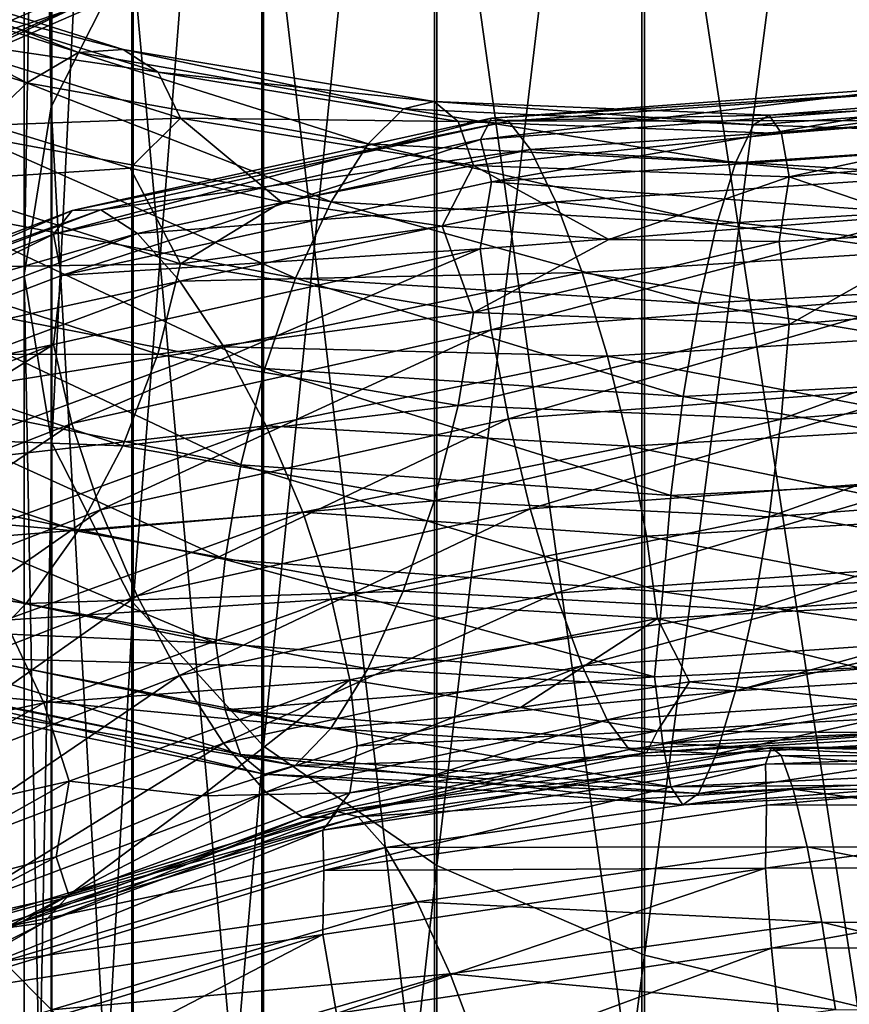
# Model space of a CAD drawing. Header units: metres. Extents: x -109 to 109, y -432 to 89.
# Tile 107 of 256: x -8.53 to -2.07, y -337.76 to -330.1. Entities that reach past the tile are written whole.
import ezdxf

# ---------------------------------------------------------------- set-up
doc = ezdxf.new("R2010")
doc.units = ezdxf.units.M
doc.layers.add('solid_506360_24502164', color=7, linetype='CONTINUOUS')
doc.layers.add('solid_506360_24502164_01', color=7, linetype='CONTINUOUS')

msp = doc.modelspace()

# ---------------------------------------------------------------- linework, layer by layer
at = {"layer": 'solid_506360_24502164'}
for points in [[(-8.289004, -317.168335, 926.756897), (-8.289004, -330.776855, 915.822388), (-8.499992, -318.349915, 928.238586)], [(-7.661542, -329.532532, 914.520935), (-8.289004, -330.776855, 915.822388), (-8.289004, -317.168335, 926.756897)], [(-8.499992, -318.349915, 928.238586), (-8.499992, -332.086578, 917.192261), (-8.283906, -319.531128, 929.719727)], [(-8.289004, -330.776855, 915.822388), (-8.499992, -332.086578, 917.192261), (-8.499992, -318.349915, 928.238586)], [(-8.499992, -332.086578, 917.192261), (-8.283906, -333.395874, 918.561707), (-8.283906, -319.531128, 929.719727)], [(-8.283906, -319.531128, 929.719727), (-8.283906, -333.395874, 918.561707), (-7.651602, -320.652588, 931.126038)], [(-8.283906, -333.395874, 918.561707), (-7.651602, -334.638977, 919.861877), (-7.651602, -320.652588, 931.126038)], [(-7.651602, -320.652588, 931.126038), (-7.651602, -334.638977, 919.861877), (-6.634851, -321.65802, 932.38678)], [(-7.651602, -334.638977, 919.861877), (-6.634851, -335.753418, 921.027466), (-6.634851, -321.65802, 932.38678)], [(-6.634851, -321.65802, 932.38678), (-6.634851, -335.753418, 921.027466), (-5.284738, -322.496826, 933.43866)], [(-6.634851, -335.753418, 921.027466), (-5.284738, -336.683197, 922), (-5.284738, -322.496826, 933.43866)], [(-5.284738, -322.496826, 933.43866), (-5.284738, -336.683197, 922), (-3.669097, -323.126953, 934.228821)], [(-5.284738, -336.683197, 922), (-3.669097, -337.381653, 922.73053), (-3.669097, -323.126953, 934.228821)], [(-3.669097, -323.126953, 934.228821), (-3.669097, -337.381653, 922.73053), (-1.869106, -323.516663, 934.717529)], [(-3.669097, -337.381653, 922.73053), (-1.869106, -337.81366, 923.182373), (-1.869106, -323.516663, 934.717529)], [(-1.891428, -326.34671, 911.188843), (-1.891428, -338.541992, 899.514282), (-3.68973, -326.782135, 911.644287)], [(-3.68973, -326.782135, 911.644287), (-3.68973, -339.01651, 899.928833), (-5.302645, -327.483704, 912.377991)], [(-1.891428, -338.541992, 899.514282), (-3.68973, -339.01651, 899.928833), (-3.68973, -326.782135, 911.644287)], [(-5.302645, -327.483704, 912.377991), (-5.302645, -339.781067, 900.596802), (-6.649134, -328.416107, 913.35321)], [(-3.68973, -339.01651, 899.928833), (-5.302645, -339.781067, 900.596802), (-5.302645, -327.483704, 912.377991)], [(-6.649134, -328.416107, 913.35321), (-6.649134, -340.797211, 901.484619), (-7.661542, -329.532532, 914.520935)], [(-5.302645, -339.781067, 900.596802), (-6.649134, -340.797211, 901.484619), (-6.649134, -328.416107, 913.35321)], [(-8.607115, -329.429047, 901.513428), (-8.19891, -329.747131, 902.087891), (-10.429412, -330.74942, 903.571533)], [(-9.399905, -330.44693, 905.379211), (-7.38958, -329.578979, 904.010742), (-8.92242, -329.829559, 905.588989)], [(-7.568419, -329.818237, 903.388916), (-7.38958, -329.578979, 904.010742), (-9.399905, -330.44693, 905.379211)], [(-7.661542, -329.532532, 914.520935), (-7.661542, -342.013885, 902.547607), (-8.289004, -330.776855, 915.822388)], [(-6.649134, -340.797211, 901.484619), (-7.661542, -342.013885, 902.547607), (-7.661542, -329.532532, 914.520935)], [(-10.324512, -329.631836, 933.904419), (-10.838352, -329.814697, 934.460388), (-8.479225, -330.588593, 936.170593)], [(-8.07723, -330.354553, 935.545593), (-10.324512, -329.631836, 933.904419), (-8.479225, -330.588593, 936.170593)], [(-9.878568, -329.649048, 933.28064), (-10.324512, -329.631836, 933.904419), (-8.07723, -330.354553, 935.545593)], [(-7.728352, -330.328979, 934.861328), (-9.878568, -329.649048, 933.28064), (-8.07723, -330.354553, 935.545593)], [(-9.532004, -329.8591, 932.636658), (-9.878568, -329.649048, 933.28064), (-7.728352, -330.328979, 934.861328)], [(-10.429412, -330.74942, 903.571533), (-8.19891, -329.747131, 902.087891), (-9.97834, -330.824493, 904.161499)], [(-8.19891, -329.747131, 902.087891), (-7.844307, -329.87912, 902.729492), (-9.97834, -330.824493, 904.161499)], [(-8.479225, -330.588593, 936.170593), (-10.838352, -329.814697, 934.460388), (-8.899336, -331.000549, 936.690613)], [(-9.97834, -330.824493, 904.161499), (-7.844307, -329.87912, 902.729492), (-9.627398, -330.717804, 904.781677)], [(-9.627398, -330.717804, 904.781677), (-7.568419, -329.818237, 903.388916), (-9.399905, -330.44693, 905.379211)], [(-7.844307, -329.87912, 902.729492), (-7.568419, -329.818237, 903.388916), (-9.627398, -330.717804, 904.781677)], [(-7.457223, -330.507477, 934.169617), (-9.532004, -329.8591, 932.636658), (-7.728352, -330.328979, 934.861328)], [(-9.307907, -330.234161, 932.025085), (-9.532004, -329.8591, 932.636658), (-7.457223, -330.507477, 934.169617)], [(-7.281904, -330.864197, 933.526367), (-8.764026, -330.91803, 931.895142), (-9.307907, -330.234161, 932.025085)], [(-7.281904, -330.864197, 933.526367), (-9.307907, -330.234161, 932.025085), (-7.457223, -330.507477, 934.169617)], [(-7.728352, -330.328979, 934.861328), (-8.07723, -330.354553, 935.545593), (-5.545053, -330.791748, 936.841797)], [(-5.305547, -330.734985, 936.112366), (-7.728352, -330.328979, 934.861328), (-5.545053, -330.791748, 936.841797)], [(-7.457223, -330.507477, 934.169617), (-7.728352, -330.328979, 934.861328), (-5.305547, -330.734985, 936.112366)], [(-8.07723, -330.354553, 935.545593), (-8.479225, -330.588593, 936.170593), (-5.821024, -331.063171, 937.51825)], [(-5.545053, -330.791748, 936.841797), (-8.07723, -330.354553, 935.545593), (-5.821024, -331.063171, 937.51825)], [(-5.119416, -330.890564, 935.385254), (-7.457223, -330.507477, 934.169617), (-5.305547, -330.734985, 936.112366)], [(-7.281904, -330.864197, 933.526367), (-7.457223, -330.507477, 934.169617), (-5.119416, -330.890564, 935.385254)], [(-8.479225, -330.588593, 936.170593), (-8.899336, -331.000549, 936.690613), (-6.109433, -331.515503, 938.091675)], [(-5.821024, -331.063171, 937.51825), (-8.479225, -330.588593, 936.170593), (-6.109433, -331.515503, 938.091675)], [(-1.422195, -330.609344, 892.857483), (-1.447457, -330.765686, 892.206604), (-4.946792, -331.031799, 892.80603)], [(-4.860457, -330.86554, 893.450928), (-1.422195, -330.609344, 892.857483), (-4.946792, -331.031799, 892.80603)], [(-1.383224, -330.645569, 893.561035), (-1.422195, -330.609344, 892.857483), (-4.860457, -330.86554, 893.450928)], [(-4.727273, -330.887817, 894.144531), (-1.383224, -330.645569, 893.561035), (-4.860457, -330.86554, 893.450928)], [(-1.333135, -330.882538, 894.260315), (-1.383224, -330.645569, 893.561035), (-4.727273, -330.887817, 894.144531)], [(-8.289004, -330.776855, 915.822388), (-8.289004, -343.369965, 903.732361), (-8.499992, -332.086578, 917.192261)], [(-7.661542, -342.013885, 902.547607), (-8.289004, -343.369965, 903.732361), (-8.289004, -330.776855, 915.822388)], [(-5.545053, -330.791748, 936.841797), (-5.821024, -331.063171, 937.51825), (-2.958955, -331.211243, 938.463989)], [(-5.305547, -330.734985, 936.112366), (-5.545053, -330.791748, 936.841797), (-2.818673, -330.917419, 937.755371)], [(-2.818673, -330.917419, 937.755371), (-5.545053, -330.791748, 936.841797), (-2.958955, -331.211243, 938.463989)], [(-2.696926, -330.842133, 936.998047), (-5.305547, -330.734985, 936.112366), (-2.818673, -330.917419, 937.755371)], [(-5.119416, -330.890564, 935.385254), (-5.305547, -330.734985, 936.112366), (-2.696926, -330.842133, 936.998047)], [(-4.946792, -331.031799, 892.80603), (-1.447457, -330.765686, 892.206604), (-4.858881, -331.360474, 892.237732)], [(-1.447457, -330.765686, 892.206604), (-1.334966, -331.10611, 891.652466), (-4.858881, -331.360474, 892.237732)], [(-7.281904, -330.864197, 933.526367), (-7.674839, -331.255096, 932.697571), (-8.764026, -330.91803, 931.895142)], [(-4.860457, -330.86554, 893.450928), (-4.946792, -331.031799, 892.80603), (-8.270678, -331.768524, 893.848572)], [(-8.126332, -331.582672, 894.481262), (-4.860457, -330.86554, 893.450928), (-8.270678, -331.768524, 893.848572)], [(-4.727273, -330.887817, 894.144531), (-4.860457, -330.86554, 893.450928), (-8.126332, -331.582672, 894.481262)], [(-7.281904, -330.864197, 933.526367), (-6.496406, -331.519867, 933.418396), (-7.674839, -331.255096, 932.697571)], [(-4.999059, -331.234161, 934.718689), (-6.496406, -331.519867, 933.418396), (-7.281904, -330.864197, 933.526367)], [(-4.999059, -331.234161, 934.718689), (-7.281904, -330.864197, 933.526367), (-5.119416, -330.890564, 935.385254)], [(-2.602312, -330.984314, 936.249146), (-5.119416, -330.890564, 935.385254), (-2.696926, -330.842133, 936.998047)], [(-4.556088, -331.10788, 894.830627), (-1.333135, -330.882538, 894.260315), (-4.727273, -330.887817, 894.144531)], [(-1.275473, -331.30835, 894.902039), (-1.333135, -330.882538, 894.260315), (-4.556088, -331.10788, 894.830627)], [(-9.309309, -331.359344, 931.106384), (-8.764026, -330.91803, 931.895142), (-7.674839, -331.255096, 932.697571)], [(-7.903656, -331.577209, 895.154175), (-4.727273, -330.887817, 894.144531), (-8.126332, -331.582672, 894.481262)], [(-4.556088, -331.10788, 894.830627), (-4.727273, -330.887817, 894.144531), (-7.903656, -331.577209, 895.154175)], [(-4.999059, -331.234161, 934.718689), (-5.119416, -330.890564, 935.385254), (-2.602312, -330.984314, 936.249146)], [(-8.899336, -331.000549, 936.690613), (-9.301654, -331.55658, 937.060181), (-6.385625, -332.111633, 938.511841)], [(-6.109433, -331.515503, 938.091675), (-8.899336, -331.000549, 936.690613), (-6.385625, -332.111633, 938.511841)], [(-8.270678, -331.768524, 893.848572), (-4.946792, -331.031799, 892.80603), (-8.208671, -332.090057, 893.266968)], [(-4.946792, -331.031799, 892.80603), (-4.858881, -331.360474, 892.237732), (-8.208671, -332.090057, 893.266968)], [(-2.541132, -331.320404, 935.568359), (-4.999059, -331.234161, 934.718689), (-2.602312, -330.984314, 936.249146)], [(-7.617448, -331.763336, 895.812561), (-4.556088, -331.10788, 894.830627), (-7.903656, -331.577209, 895.154175)], [(-4.359027, -331.514984, 895.456909), (-4.556088, -331.10788, 894.830627), (-7.617448, -331.763336, 895.812561)], [(-5.821024, -331.063171, 937.51825), (-6.109433, -331.515503, 938.091675), (-3.105559, -331.687897, 939.070923)], [(-2.958955, -331.211243, 938.463989), (-5.821024, -331.063171, 937.51825), (-3.105559, -331.687897, 939.070923)], [(-4.858881, -331.360474, 892.237732), (-1.334966, -331.10611, 891.652466), (-1.447614, -331.612915, 891.282654)], [(-4.359027, -331.514984, 895.456909), (-1.275473, -331.30835, 894.902039), (-4.556088, -331.10788, 894.830627)], [(0.007992, -331.104462, 936.047607), (-1.266023, -331.752625, 935.304443), (-2.541132, -331.320404, 935.568359)], [(-7.283001, -331.999908, 932.603455), (-9.309309, -331.359344, 931.106384), (-7.674839, -331.255096, 932.697571)], [(-7.283001, -331.999908, 932.603455), (-7.674839, -331.255096, 932.697571), (-6.496406, -331.519867, 933.418396)], [(-4.999059, -331.234161, 934.718689), (-5.244638, -331.706116, 934.047913), (-6.496406, -331.519867, 933.418396)], [(-4.999059, -331.234161, 934.718689), (-3.947144, -331.808258, 934.573914), (-5.244638, -331.706116, 934.047913)], [(-2.541132, -331.320404, 935.568359), (-3.947144, -331.808258, 934.573914), (-4.999059, -331.234161, 934.718689)], [(-1.215262, -331.878723, 895.43866), (-1.275473, -331.30835, 894.902039), (-4.359027, -331.514984, 895.456909)], [(-2.541132, -331.320404, 935.568359), (-2.618973, -331.82428, 934.99292), (-3.947144, -331.808258, 934.573914)], [(-2.541132, -331.320404, 935.568359), (-1.266023, -331.752625, 935.304443), (-2.618973, -331.82428, 934.99292)], [(-9.534609, -332.033295, 930.861267), (-9.309309, -331.359344, 931.106384), (-7.283001, -331.999908, 932.603455)], [(-8.208671, -332.090057, 893.266968), (-4.858881, -331.360474, 892.237732), (-4.94733, -331.883209, 891.880249)], [(-4.858881, -331.360474, 892.237732), (-1.447614, -331.612915, 891.282654), (-4.94733, -331.883209, 891.880249)], [(-9.301654, -331.55658, 937.060181), (-9.651142, -332.221039, 937.236206), (-6.625551, -332.812561, 938.73114)], [(-6.385625, -332.111633, 938.511841), (-9.301654, -331.55658, 937.060181), (-6.625551, -332.812561, 938.73114)], [(-7.287976, -332.13266, 896.405945), (-4.359027, -331.514984, 895.456909), (-7.617448, -331.763336, 895.812561)], [(-4.15325, -332.066376, 895.977112), (-4.359027, -331.514984, 895.456909), (-7.287976, -332.13266, 896.405945)], [(-7.283001, -331.999908, 932.603455), (-6.496406, -331.519867, 933.418396), (-5.244638, -331.706116, 934.047913)], [(-6.109433, -331.515503, 938.091675), (-6.385625, -332.111633, 938.511841), (-3.245954, -332.308258, 939.522949)], [(-3.105559, -331.687897, 939.070923), (-6.109433, -331.515503, 938.091675), (-3.245954, -332.308258, 939.522949)], [(-4.15325, -332.066376, 895.977112), (-1.215262, -331.878723, 895.43866), (-4.359027, -331.514984, 895.456909)], [(-8.126332, -331.582672, 894.481262), (-8.270678, -331.768524, 893.848572), (-11.303068, -332.938416, 895.30304)], [(-11.1058, -332.724091, 895.917725), (-8.126332, -331.582672, 894.481262), (-11.303068, -332.938416, 895.30304)], [(-7.903656, -331.577209, 895.154175), (-8.126332, -331.582672, 894.481262), (-11.1058, -332.724091, 895.917725)], [(-10.801481, -332.678162, 896.560059), (-7.903656, -331.577209, 895.154175), (-11.1058, -332.724091, 895.917725)], [(-7.617448, -331.763336, 895.812561), (-7.903656, -331.577209, 895.154175), (-10.801481, -332.678162, 896.560059)], [(-4.94733, -331.883209, 891.880249), (-1.447614, -331.612915, 891.282654), (-4.861456, -332.51181, 891.661011)], [(-1.447614, -331.612915, 891.282654), (-1.422487, -332.24765, 891.070984), (-4.861456, -332.51181, 891.661011)], [(-4.999812, -332.378235, 933.793274), (-7.283001, -331.999908, 932.603455), (-5.244638, -331.706116, 934.047913)], [(-4.999812, -332.378235, 933.793274), (-5.244638, -331.706116, 934.047913), (-3.947144, -331.808258, 934.573914)], [(-11.303068, -332.938416, 895.30304), (-8.270678, -331.768524, 893.848572), (-11.274431, -333.259918, 894.712463)], [(-8.270678, -331.768524, 893.848572), (-8.208671, -332.090057, 893.266968), (-11.274431, -333.259918, 894.712463)], [(-10.410336, -332.814636, 897.177124), (-7.617448, -331.763336, 895.812561), (-10.801481, -332.678162, 896.560059)], [(-7.287976, -332.13266, 896.405945), (-7.617448, -331.763336, 895.812561), (-10.410336, -332.814636, 897.177124)], [(-2.541514, -332.470428, 934.642395), (-2.618973, -331.82428, 934.99292), (-1.266023, -331.752625, 935.304443)], [(0.007994, -332.257813, 935.123169), (-2.541514, -332.470428, 934.642395), (-1.266023, -331.752625, 935.304443)], [(-4.999812, -332.378235, 933.793274), (-3.947144, -331.808258, 934.573914), (-2.618973, -331.82428, 934.99292)], [(-2.541514, -332.470428, 934.642395), (-4.999812, -332.378235, 933.793274), (-2.618973, -331.82428, 934.99292)], [(-1.157647, -332.546448, 895.822693), (-1.215262, -331.878723, 895.43866), (-4.15325, -332.066376, 895.977112)], [(-8.271575, -332.627228, 892.917725), (-4.94733, -331.883209, 891.880249), (-8.128001, -333.242828, 892.681824)], [(-8.208671, -332.090057, 893.266968), (-4.94733, -331.883209, 891.880249), (-8.271575, -332.627228, 892.917725)], [(-4.94733, -331.883209, 891.880249), (-4.861456, -332.51181, 891.661011), (-8.128001, -333.242828, 892.681824)], [(-9.882169, -332.705872, 930.784485), (-9.534609, -332.033295, 930.861267), (-7.459261, -332.702362, 932.385803)], [(-7.459261, -332.702362, 932.385803), (-9.534609, -332.033295, 930.861267), (-7.283001, -331.999908, 932.603455)], [(-7.459261, -332.702362, 932.385803), (-7.283001, -331.999908, 932.603455), (-4.999812, -332.378235, 933.793274)], [(-11.274431, -333.259918, 894.712463), (-8.208671, -332.090057, 893.266968), (-8.271575, -332.627228, 892.917725)], [(-8.499992, -332.086578, 917.192261), (-8.499992, -344.797302, 904.979431), (-8.283906, -333.395874, 918.561707)], [(-8.289004, -343.369965, 903.732361), (-8.499992, -344.797302, 904.979431), (-8.499992, -332.086578, 917.192261)], [(-6.943933, -332.645569, 896.891174), (-4.15325, -332.066376, 895.977112), (-7.287976, -332.13266, 896.405945)], [(-3.956347, -332.716431, 896.345215), (-4.15325, -332.066376, 895.977112), (-6.943933, -332.645569, 896.891174)], [(-3.956347, -332.716431, 896.345215), (-1.157647, -332.546448, 895.822693), (-4.15325, -332.066376, 895.977112)], [(-9.960067, -333.128632, 897.721497), (-7.287976, -332.13266, 896.405945), (-10.410336, -332.814636, 897.177124)], [(-6.943933, -332.645569, 896.891174), (-7.287976, -332.13266, 896.405945), (-9.960067, -333.128632, 897.721497)], [(-6.385625, -332.111633, 938.511841), (-6.625551, -332.812561, 938.73114), (-3.367913, -333.031403, 939.769592)], [(-3.245954, -332.308258, 939.522949), (-6.385625, -332.111633, 938.511841), (-3.367913, -333.031403, 939.769592)], [(-9.651142, -332.221039, 937.236206), (-9.923051, -332.942078, 937.208679), (-6.812217, -333.563934, 938.736389)], [(-6.625551, -332.812561, 938.73114), (-9.651142, -332.221039, 937.236206), (-6.812217, -333.563934, 938.736389)], [(-4.861456, -332.51181, 891.661011), (-1.422487, -332.24765, 891.070984), (-4.728653, -333.20462, 891.625671)], [(-1.422487, -332.24765, 891.070984), (-1.383628, -332.951355, 891.046692), (-4.728653, -333.20462, 891.625671)], [(-5.120815, -333.101868, 933.596497), (-7.459261, -332.702362, 932.385803), (-4.999812, -332.378235, 933.793274)], [(-5.120815, -333.101868, 933.596497), (-4.999812, -332.378235, 933.793274), (-2.541514, -332.470428, 934.642395)], [(-2.603023, -333.207245, 934.459167), (-5.120815, -333.101868, 933.596497), (-2.541514, -332.470428, 934.642395)], [(-8.128001, -333.242828, 892.681824), (-4.861456, -332.51181, 891.661011), (-7.905964, -333.913086, 892.622437)], [(-4.861456, -332.51181, 891.661011), (-4.728653, -333.20462, 891.625671), (-7.905964, -333.913086, 892.622437)], [(-1.107645, -333.263275, 896.009399), (-1.157647, -332.546448, 895.822693), (-3.956347, -332.716431, 896.345215)], [(-11.304296, -333.807281, 894.364258), (-8.271575, -332.627228, 892.917725), (-11.108081, -334.403625, 894.103149)], [(-11.274431, -333.259918, 894.712463), (-8.271575, -332.627228, 892.917725), (-11.304296, -333.807281, 894.364258)], [(-8.271575, -332.627228, 892.917725), (-8.128001, -333.242828, 892.681824), (-11.108081, -334.403625, 894.103149)], [(-9.489882, -333.585175, 898.15448), (-6.943933, -332.645569, 896.891174), (-9.960067, -333.128632, 897.721497)], [(-6.614726, -333.259674, 897.225281), (-6.943933, -332.645569, 896.891174), (-9.489882, -333.585175, 898.15448)], [(-6.614726, -333.259674, 897.225281), (-3.956347, -332.716431, 896.345215), (-6.943933, -332.645569, 896.891174)], [(-10.328894, -333.319946, 930.892822), (-9.882169, -332.705872, 930.784485), (-7.731169, -333.41568, 932.3526)], [(-7.731169, -333.41568, 932.3526), (-9.882169, -332.705872, 930.784485), (-7.459261, -332.702362, 932.385803)], [(-7.731169, -333.41568, 932.3526), (-7.459261, -332.702362, 932.385803), (-5.120815, -333.101868, 933.596497)], [(-3.785461, -333.418457, 896.518005), (-3.956347, -332.716431, 896.345215), (-6.614726, -333.259674, 897.225281)], [(-3.785461, -333.418457, 896.518005), (-1.107645, -333.263275, 896.009399), (-3.956347, -332.716431, 896.345215)], [(-6.625551, -332.812561, 938.73114), (-6.812217, -333.563934, 938.736389), (-3.4628, -333.801453, 939.795837)], [(-3.367913, -333.031403, 939.769592), (-6.625551, -332.812561, 938.73114), (-3.4628, -333.801453, 939.795837)], [(-9.923051, -332.942078, 937.208679), (-10.099311, -333.657135, 936.989746), (-6.93322, -334.301056, 938.53772)], [(-6.812217, -333.563934, 938.736389), (-9.923051, -332.942078, 937.208679), (-6.93322, -334.301056, 938.53772)], [(-4.728653, -333.20462, 891.625671), (-1.383628, -332.951355, 891.046692), (-4.557767, -333.906403, 891.787964)], [(-1.383628, -332.951355, 891.046692), (-1.333626, -333.668091, 891.222717), (-4.557767, -333.906403, 891.787964)], [(-5.307481, -333.845337, 933.596191), (-7.731169, -333.41568, 932.3526), (-5.120815, -333.101868, 933.596497)], [(-5.307481, -333.845337, 933.596191), (-5.120815, -333.101868, 933.596497), (-2.603023, -333.207245, 934.459167)], [(-11.108081, -334.403625, 894.103149), (-8.128001, -333.242828, 892.681824), (-10.804635, -335.040588, 894.007813)], [(-8.128001, -333.242828, 892.681824), (-7.905964, -333.913086, 892.622437), (-10.804635, -335.040588, 894.007813)], [(-9.039972, -334.146484, 898.437805), (-6.614726, -333.259674, 897.225281), (-9.489882, -333.585175, 898.15448)], [(-6.329016, -333.931366, 897.368103), (-6.614726, -333.259674, 897.225281), (-9.039972, -334.146484, 898.437805)], [(-7.905964, -333.913086, 892.622437), (-4.728653, -333.20462, 891.625671), (-7.620255, -334.584167, 892.755127)], [(-4.728653, -333.20462, 891.625671), (-4.557767, -333.906403, 891.787964), (-7.620255, -334.584167, 892.755127)], [(-6.329016, -333.931366, 897.368103), (-3.785461, -333.418457, 896.518005), (-6.614726, -333.259674, 897.225281)], [(-2.69791, -333.969238, 934.479919), (-5.307481, -333.845337, 933.596191), (-2.603023, -333.207245, 934.459167)], [(-10.843145, -333.827576, 931.183716), (-10.328894, -333.319946, 930.892822), (-8.080658, -334.079987, 932.517883)], [(-8.080658, -334.079987, 932.517883), (-10.328894, -333.319946, 930.892822), (-7.731169, -333.41568, 932.3526)], [(-1.068787, -333.974823, 895.988281), (-1.107645, -333.263275, 896.009399), (-3.785461, -333.418457, 896.518005)], [(-8.499992, -344.797302, 904.979431), (-8.283906, -346.224182, 906.226013), (-8.283906, -333.395874, 918.561707)], [(-8.283906, -333.395874, 918.561707), (-8.283906, -346.224182, 906.226013), (-7.651602, -334.638977, 919.861877)], [(-8.080658, -334.079987, 932.517883), (-7.731169, -333.41568, 932.3526), (-5.307481, -333.845337, 933.596191)], [(-3.652658, -334.119049, 896.486023), (-3.785461, -333.418457, 896.518005), (-6.329016, -333.931366, 897.368103)], [(-3.652658, -334.119049, 896.486023), (-1.068787, -333.974823, 895.988281), (-3.785461, -333.418457, 896.518005)], [(-6.812217, -333.563934, 938.736389), (-6.93322, -334.301056, 938.53772), (-3.524309, -334.552307, 939.610352)], [(-3.4628, -333.801453, 939.795837), (-6.812217, -333.563934, 938.736389), (-3.524309, -334.552307, 939.610352)], [(-10.099311, -333.657135, 936.989746), (-10.214363, -334.287598, 936.562683), (-7.007607, -334.953278, 938.134644)], [(-6.93322, -334.301056, 938.53772), (-10.099311, -333.657135, 936.989746), (-7.007607, -334.953278, 938.134644)], [(-4.557767, -333.906403, 891.787964), (-1.333626, -333.668091, 891.222717), (-4.360864, -334.563995, 892.141785)], [(-1.333626, -333.668091, 891.222717), (-1.276011, -334.343689, 891.592041), (-4.360864, -334.563995, 892.141785)], [(-11.380142, -334.195282, 931.623474), (-10.843145, -333.827576, 931.183716), (-8.482975, -334.643616, 932.875061)], [(-8.482975, -334.643616, 932.875061), (-10.843145, -333.827576, 931.183716), (-8.080658, -334.079987, 932.517883)], [(-5.547407, -334.546631, 933.80426), (-8.080658, -334.079987, 932.517883), (-5.307481, -333.845337, 933.596191)], [(-5.547407, -334.546631, 933.80426), (-5.307481, -333.845337, 933.596191), (-2.69791, -333.969238, 934.479919)], [(-10.804635, -335.040588, 894.007813), (-7.905964, -333.913086, 892.622437), (-10.414173, -335.666473, 894.096069)], [(-7.905964, -333.913086, 892.622437), (-7.620255, -334.584167, 892.755127), (-10.414173, -335.666473, 894.096069)], [(-8.649509, -334.773529, 898.535706), (-6.329016, -333.931366, 897.368103), (-9.039972, -334.146484, 898.437805)], [(-6.106979, -334.609314, 897.312256), (-6.329016, -333.931366, 897.368103), (-8.649509, -334.773529, 898.535706)], [(-7.620255, -334.584167, 892.755127), (-4.557767, -333.906403, 891.787964), (-7.291048, -335.205078, 893.075745)], [(-4.557767, -333.906403, 891.787964), (-4.360864, -334.563995, 892.141785), (-7.291048, -335.205078, 893.075745)], [(-6.106979, -334.609314, 897.312256), (-3.652658, -334.119049, 896.486023), (-6.329016, -333.931366, 897.368103)], [(-2.819869, -334.693115, 934.715088), (-5.547407, -334.546631, 933.80426), (-2.69791, -333.969238, 934.479919)], [(-1.043659, -334.622467, 895.771423), (-1.068787, -333.974823, 895.988281), (-3.652658, -334.119049, 896.486023)], [(-8.482975, -334.643616, 932.875061), (-8.080658, -334.079987, 932.517883), (-5.547407, -334.546631, 933.80426)], [(-3.566785, -334.760315, 896.261902), (-3.652658, -334.119049, 896.486023), (-6.106979, -334.609314, 897.312256)], [(-3.566785, -334.760315, 896.261902), (-1.043659, -334.622467, 895.771423), (-3.652658, -334.119049, 896.486023)], [(-8.903087, -335.068176, 933.384827), (-11.380142, -334.195282, 931.623474), (-8.482975, -334.643616, 932.875061)], [(-7.007607, -334.953278, 938.134644), (-10.214363, -334.287598, 936.562683), (-10.100408, -334.816742, 936.047363)], [(-6.93322, -334.301056, 938.53772), (-7.007607, -334.953278, 938.134644), (-3.589786, -335.215698, 939.213623)], [(-3.524309, -334.552307, 939.610352), (-6.93322, -334.301056, 938.53772), (-3.589786, -335.215698, 939.213623)], [(-4.360864, -334.563995, 892.141785), (-1.276011, -334.343689, 891.592041), (-4.155087, -335.12796, 892.648376)], [(-1.276011, -334.343689, 891.592041), (-1.2158, -334.927032, 892.114563), (-4.155087, -335.12796, 892.648376)], [(0.011085, -334.385254, 940.169067), (-3.524309, -334.552307, 939.610352), (-0.060958, -335.059845, 939.778809)], [(-5.823599, -335.151428, 934.211182), (-8.482975, -334.643616, 932.875061), (-5.547407, -334.546631, 933.80426)], [(-7.291048, -335.205078, 893.075745), (-4.360864, -334.563995, 892.141785), (-6.947004, -335.729736, 893.548279)], [(-4.360864, -334.563995, 892.141785), (-4.155087, -335.12796, 892.648376), (-6.947004, -335.729736, 893.548279)], [(-5.823599, -335.151428, 934.211182), (-5.547407, -334.546631, 933.80426), (-2.819869, -334.693115, 934.715088)], [(-3.524309, -334.552307, 939.610352), (-3.589786, -335.215698, 939.213623), (-0.060958, -335.059845, 939.778809)], [(-10.414173, -335.666473, 894.096069), (-7.620255, -334.584167, 892.755127), (-9.964264, -336.23349, 894.366943)], [(-7.620255, -334.584167, 892.755127), (-7.291048, -335.205078, 893.075745), (-9.964264, -336.23349, 894.366943)], [(-8.346065, -335.41803, 898.444092), (-6.106979, -334.609314, 897.312256), (-8.649509, -334.773529, 898.535706)], [(-5.963405, -335.23703, 897.072144), (-6.106979, -334.609314, 897.312256), (-8.346065, -335.41803, 898.444092)], [(-8.283906, -346.224182, 906.226013), (-7.651602, -347.578918, 907.409668), (-7.651602, -334.638977, 919.861877)], [(-7.651602, -334.638977, 919.861877), (-7.651602, -347.578918, 907.409668), (-6.634851, -335.753418, 921.027466)], [(-5.963405, -335.23703, 897.072144), (-3.566785, -334.760315, 896.261902), (-6.106979, -334.609314, 897.312256)], [(-3.566785, -334.760315, 896.261902), (-1.966625, -335.15274, 895.519714), (-1.043659, -334.622467, 895.771423)], [(-8.903087, -335.068176, 933.384827), (-8.482975, -334.643616, 932.875061), (-5.823599, -335.151428, 934.211182)], [(-2.960264, -335.322815, 935.15332), (-5.823599, -335.151428, 934.211182), (-2.819869, -334.693115, 934.715088)], [(-8.346065, -335.41803, 898.444092), (-8.649509, -334.773529, 898.535706), (-10.663004, -335.909454, 899.989868)], [(-5.963405, -335.23703, 897.072144), (-4.634752, -335.453644, 896.191223), (-3.566785, -334.760315, 896.261902)], [(-3.566785, -334.760315, 896.261902), (-4.634752, -335.453644, 896.191223), (-3.318229, -335.253113, 895.808594)], [(-3.566785, -334.760315, 896.261902), (-3.318229, -335.253113, 895.808594), (-1.966625, -335.15274, 895.519714)], [(-10.100408, -334.816742, 936.047363), (-9.925089, -335.177338, 935.392029), (-6.813616, -335.819763, 936.911621)], [(-6.933973, -335.471466, 937.591003), (-10.100408, -334.816742, 936.047363), (-6.813616, -335.819763, 936.911621)], [(-7.007607, -334.953278, 938.134644), (-10.100408, -334.816742, 936.047363), (-6.933973, -335.471466, 937.591003)], [(-4.155087, -335.12796, 892.648376), (-1.2158, -334.927032, 892.114563), (-3.958026, -335.548706, 893.265869)], [(-1.2158, -334.927032, 892.114563), (-1.158139, -335.366852, 892.747131), (-3.958026, -335.548706, 893.265869)], [(-3.589786, -335.215698, 939.213623), (-7.007607, -334.953278, 938.134644), (-6.933973, -335.471466, 937.591003)], [(-9.305081, -335.315887, 934.004944), (-8.903087, -335.068176, 933.384827), (-6.112008, -335.617645, 934.773376)], [(-6.112008, -335.617645, 934.773376), (-8.903087, -335.068176, 933.384827), (-5.823599, -335.151428, 934.211182)], [(-0.060958, -335.059845, 939.778809), (-3.589786, -335.215698, 939.213623), (-3.524691, -335.730225, 938.661987)], [(-9.925089, -335.177338, 935.392029), (-9.65396, -335.351898, 934.691589), (-6.627485, -335.971619, 936.175537)], [(-6.813616, -335.819763, 936.911621), (-9.925089, -335.177338, 935.392029), (-6.627485, -335.971619, 936.175537)], [(-6.947004, -335.729736, 893.548279), (-4.155087, -335.12796, 892.648376), (-6.617532, -336.11203, 894.133728)], [(-4.155087, -335.12796, 892.648376), (-3.958026, -335.548706, 893.265869), (-6.617532, -336.11203, 894.133728)], [(-6.112008, -335.617645, 934.773376), (-5.823599, -335.151428, 934.211182), (-2.960264, -335.322815, 935.15332)], [(-1.043817, -335.494232, 894.820679), (-1.966625, -335.15274, 895.519714), (-3.318229, -335.253113, 895.808594)], [(-9.964264, -336.23349, 894.366943), (-7.291048, -335.205078, 893.075745), (-9.494079, -336.7005, 894.788635)], [(-7.291048, -335.205078, 893.075745), (-6.947004, -335.729736, 893.548279), (-9.494079, -336.7005, 894.788635)], [(-8.14985, -336.025665, 898.179749), (-5.963405, -335.23703, 897.072144), (-8.346065, -335.41803, 898.444092)], [(-8.14985, -336.025665, 898.179749), (-7.116765, -336.140533, 897.227112), (-5.963405, -335.23703, 897.072144)], [(-5.963405, -335.23703, 897.072144), (-7.116765, -336.140533, 897.227112), (-5.905693, -335.750977, 896.665405)], [(-3.589786, -335.215698, 939.213623), (-6.933973, -335.471466, 937.591003), (-3.524691, -335.730225, 938.661987)], [(-5.963405, -335.23703, 897.072144), (-5.905693, -335.750977, 896.665405), (-4.634752, -335.453644, 896.191223)], [(-3.567322, -335.635529, 895.310242), (-3.318229, -335.253113, 895.808594), (-4.634752, -335.453644, 896.191223)], [(-3.567322, -335.635529, 895.310242), (-1.043817, -335.494232, 894.820679), (-3.318229, -335.253113, 895.808594)], [(-9.65396, -335.351898, 934.691589), (-9.305081, -335.315887, 934.004944), (-6.387979, -335.90387, 935.444153)], [(-6.387979, -335.90387, 935.444153), (-9.305081, -335.315887, 934.004944), (-6.112008, -335.617645, 934.773376)], [(-3.106868, -335.814178, 935.748352), (-6.112008, -335.617645, 934.773376), (-2.960264, -335.322815, 935.15332)], [(-6.627485, -335.971619, 936.175537), (-9.65396, -335.351898, 934.691589), (-6.387979, -335.90387, 935.444153)], [(-3.958026, -335.548706, 893.265869), (-1.158139, -335.366852, 892.747131), (-3.786841, -335.779297, 893.951294)], [(-1.158139, -335.366852, 892.747131), (-1.108049, -335.614502, 893.445557), (-3.786841, -335.779297, 893.951294)], [(-10.28892, -336.510895, 899.851685), (-8.346065, -335.41803, 898.444092), (-10.663004, -335.909454, 899.989868)], [(-8.14985, -336.025665, 898.179749), (-8.346065, -335.41803, 898.444092), (-10.28892, -336.510895, 899.851685)], [(-6.933973, -335.471466, 937.591003), (-6.813616, -335.819763, 936.911621), (-3.463511, -336.071533, 937.967957)], [(-3.524691, -335.730225, 938.661987), (-6.933973, -335.471466, 937.591003), (-3.463511, -336.071533, 937.967957)], [(-3.567322, -335.635529, 895.310242), (-4.634752, -335.453644, 896.191223), (-5.905693, -335.750977, 896.665405)], [(-6.617532, -336.11203, 894.133728), (-3.958026, -335.548706, 893.265869), (-6.331324, -336.308319, 894.79187)], [(-3.958026, -335.548706, 893.265869), (-3.786841, -335.779297, 893.951294), (-6.331324, -336.308319, 894.79187)], [(-1.069079, -335.654633, 894.156555), (-1.043817, -335.494232, 894.820679), (-3.567322, -335.635529, 895.310242)], [(-6.387979, -335.90387, 935.444153), (-6.112008, -335.617645, 934.773376), (-3.106868, -335.814178, 935.748352)], [(-5.964303, -336.11795, 896.117249), (-3.567322, -335.635529, 895.310242), (-5.905693, -335.750977, 896.665405)], [(-3.653656, -335.805573, 894.652344), (-3.567322, -335.635529, 895.310242), (-5.964303, -336.11795, 896.117249)], [(-3.786841, -335.779297, 893.951294), (-1.108049, -335.614502, 893.445557), (-3.653656, -335.805573, 894.652344)], [(-1.108049, -335.614502, 893.445557), (-1.069079, -335.654633, 894.156555), (-3.653656, -335.805573, 894.652344)], [(-3.653656, -335.805573, 894.652344), (-1.069079, -335.654633, 894.156555), (-3.567322, -335.635529, 895.310242)], [(-9.494079, -336.7005, 894.788635), (-6.947004, -335.729736, 893.548279), (-9.043808, -337.026428, 895.326355)], [(-6.947004, -335.729736, 893.548279), (-6.617532, -336.11203, 894.133728), (-9.043808, -337.026428, 895.326355)], [(-7.651602, -347.578918, 907.409668), (-6.634851, -348.793427, 908.470764), (-6.634851, -335.753418, 921.027466)], [(-5.964303, -336.11795, 896.117249), (-5.905693, -335.750977, 896.665405), (-7.116765, -336.140533, 897.227112)], [(-6.634851, -335.753418, 921.027466), (-6.634851, -348.793427, 908.470764), (-5.284738, -336.683197, 922)], [(-6.331324, -336.308319, 894.79187), (-3.786841, -335.779297, 893.951294), (-6.108648, -336.307007, 895.472168)], [(-2.678052, -335.764557, 887.299133), (-2.725622, -335.895752, 886.643555), (-6.172316, -336.407532, 887.346191)], [(-6.064593, -336.262634, 887.99408), (-2.678052, -335.764557, 887.299133), (-6.172316, -336.407532, 887.346191)], [(-3.786841, -335.779297, 893.951294), (-3.653656, -335.805573, 894.652344), (-6.108648, -336.307007, 895.472168)], [(-2.604669, -335.826965, 887.998291), (-2.678052, -335.764557, 887.299133), (-6.064593, -336.262634, 887.99408)], [(0.804575, -335.763489, 887.033875), (0.818867, -335.891266, 886.376587), (-2.725622, -335.895752, 886.643555)], [(-2.678052, -335.764557, 887.299133), (0.804575, -335.763489, 887.033875), (-2.725622, -335.895752, 886.643555)], [(0.782528, -335.830566, 887.735779), (0.804575, -335.763489, 887.033875), (-2.678052, -335.764557, 887.299133)], [(-2.604669, -335.826965, 887.998291), (0.782528, -335.830566, 887.735779), (-2.678052, -335.764557, 887.299133)], [(-6.813616, -335.819763, 936.911621), (-6.627485, -335.971619, 936.175537), (-3.368897, -336.210083, 937.209961)], [(-3.463511, -336.071533, 937.967957), (-6.813616, -335.819763, 936.911621), (-3.368897, -336.210083, 937.209961)], [(-3.24715, -336.123474, 936.450806), (-6.387979, -335.90387, 935.444153), (-3.106868, -335.814178, 935.748352)], [(-6.108648, -336.307007, 895.472168), (-3.653656, -335.805573, 894.652344), (-5.964303, -336.11795, 896.117249)], [(-5.898412, -336.305573, 888.680176), (-2.604669, -335.826965, 887.998291), (-6.064593, -336.262634, 887.99408)], [(-2.510349, -336.08905, 888.684143), (-2.604669, -335.826965, 887.998291), (-5.898412, -336.305573, 888.680176)], [(0.754191, -336.098267, 888.424988), (0.782528, -335.830566, 887.735779), (-2.604669, -335.826965, 887.998291)], [(-2.510349, -336.08905, 888.684143), (0.754191, -336.098267, 888.424988), (-2.604669, -335.826965, 887.998291)], [(-6.627485, -335.971619, 936.175537), (-6.387979, -335.90387, 935.444153), (-3.24715, -336.123474, 936.450806)], [(-6.172316, -336.407532, 887.346191), (-2.725622, -335.895752, 886.643555), (-6.166558, -336.723267, 886.780579)], [(-2.725622, -335.895752, 886.643555), (-2.718425, -336.213104, 886.084961), (-6.166558, -336.723267, 886.780579)], [(-2.725622, -335.895752, 886.643555), (0.818867, -335.891266, 886.376587), (-2.718425, -336.213104, 886.084961)], [(0.818867, -335.891266, 886.376587), (0.824254, -336.208588, 885.82074), (-2.718425, -336.213104, 886.084961)], [(-3.368897, -336.210083, 937.209961), (-6.627485, -335.971619, 936.175537), (-3.24715, -336.123474, 936.450806)], [(-10.047029, -337.092621, 899.555847), (-8.14985, -336.025665, 898.179749), (-10.28892, -336.510895, 899.851685)], [(-10.047029, -337.092621, 899.555847), (-8.250973, -336.616119, 897.870483), (-8.14985, -336.025665, 898.179749)], [(-8.14985, -336.025665, 898.179749), (-8.250973, -336.616119, 897.870483), (-7.116765, -336.140533, 897.227112)], [(-5.684818, -336.543793, 889.348267), (-2.510349, -336.08905, 888.684143), (-5.898412, -336.305573, 888.680176)], [(-2.40177, -336.536957, 889.303955), (-2.510349, -336.08905, 888.684143), (-5.684818, -336.543793, 889.348267)], [(0.721571, -336.552277, 889.048828), (0.754191, -336.098267, 888.424988), (-2.510349, -336.08905, 888.684143)], [(-2.40177, -336.536957, 889.303955), (0.721571, -336.552277, 889.048828), (-2.510349, -336.08905, 888.684143)], [(-9.043808, -337.026428, 895.326355), (-6.617532, -336.11203, 894.133728), (-8.652663, -337.172607, 895.943787)], [(-6.617532, -336.11203, 894.133728), (-6.331324, -336.308319, 894.79187), (-8.652663, -337.172607, 895.943787)], [(-8.151076, -336.914398, 897.219482), (-7.116765, -336.140533, 897.227112), (-8.250973, -336.616119, 897.870483)], [(-8.151076, -336.914398, 897.219482), (-5.964303, -336.11795, 896.117249), (-7.116765, -336.140533, 897.227112)], [(-6.108648, -336.307007, 895.472168), (-5.964303, -336.11795, 896.117249), (-8.151076, -336.914398, 897.219482)], [(-6.166558, -336.723267, 886.780579), (-2.718425, -336.213104, 886.084961), (-2.725918, -336.704285, 885.684265)], [(0.824254, -336.208588, 885.82074), (0.818955, -336.697937, 885.417358), (-2.725918, -336.704285, 885.684265)], [(-2.718425, -336.213104, 886.084961), (0.824254, -336.208588, 885.82074), (-2.725918, -336.704285, 885.684265)], [(-6.064593, -336.262634, 887.99408), (-6.172316, -336.407532, 887.346191), (-9.40434, -337.393097, 888.458923)], [(-9.240209, -337.224915, 889.093506), (-6.064593, -336.262634, 887.99408), (-9.40434, -337.393097, 888.458923)], [(-5.898412, -336.305573, 888.680176), (-6.064593, -336.262634, 887.99408), (-9.240209, -337.224915, 889.093506)], [(-8.987011, -337.234558, 889.756592), (-5.898412, -336.305573, 888.680176), (-9.240209, -337.224915, 889.093506)], [(-5.684818, -336.543793, 889.348267), (-5.898412, -336.305573, 888.680176), (-8.987011, -337.234558, 889.756592)], [(-8.652663, -337.172607, 895.943787), (-6.331324, -336.308319, 894.79187), (-8.348346, -337.131042, 896.593323)], [(-8.348346, -337.131042, 896.593323), (-6.108648, -336.307007, 895.472168), (-8.151076, -336.914398, 897.219482)], [(-6.331324, -336.308319, 894.79187), (-6.108648, -336.307007, 895.472168), (-8.348346, -337.131042, 896.593323)], [(-6.172316, -336.407532, 887.346191), (-6.166558, -336.723267, 886.780579), (-9.450169, -337.724731, 887.902283)], [(-9.40434, -337.393097, 888.458923), (-6.172316, -336.407532, 887.346191), (-9.450169, -337.724731, 887.902283)], [(-8.661572, -337.431854, 890.393555), (-5.684818, -336.543793, 889.348267), (-8.987011, -337.234558, 889.756592)], [(-5.438937, -336.965118, 889.947083), (-5.684818, -336.543793, 889.348267), (-8.661572, -337.431854, 890.393555)], [(-5.438937, -336.965118, 889.947083), (-2.40177, -336.536957, 889.303955), (-5.684818, -336.543793, 889.348267)], [(-2.28839, -337.124817, 889.812439), (-2.40177, -336.536957, 889.303955), (-5.438937, -336.965118, 889.947083)], [(0.687508, -337.14624, 889.561462), (0.721571, -336.552277, 889.048828), (-2.40177, -336.536957, 889.303955)], [(-2.28839, -337.124817, 889.812439), (0.687508, -337.14624, 889.561462), (-2.40177, -336.536957, 889.303955)], [(-10.047029, -337.092621, 899.555847), (-9.2988, -337.173065, 898.59198), (-8.250973, -336.616119, 897.870483)], [(-8.151076, -336.914398, 897.219482), (-8.250973, -336.616119, 897.870483), (-9.2988, -337.173065, 898.59198)], [(-6.634851, -348.793427, 908.470764), (-5.284738, -349.806732, 909.356079), (-5.284738, -336.683197, 922)], [(-6.172986, -337.220978, 886.383423), (-2.725918, -336.704285, 885.684265), (-6.065838, -337.83551, 886.132751)], [(-6.166558, -336.723267, 886.780579), (-2.725918, -336.704285, 885.684265), (-6.172986, -337.220978, 886.383423)], [(-2.725918, -336.704285, 885.684265), (-2.678602, -337.328064, 885.444397), (-6.065838, -337.83551, 886.132751)], [(-5.284738, -336.683197, 922), (-5.284738, -349.806732, 909.356079), (-3.669097, -337.381653, 922.73053)], [(-2.725918, -336.704285, 885.684265), (0.818955, -336.697937, 885.417358), (-2.678602, -337.328064, 885.444397)], [(0.818955, -336.697937, 885.417358), (0.80474, -337.323425, 885.179138), (-2.678602, -337.328064, 885.444397)], [(-9.450169, -337.724731, 887.902283), (-6.166558, -336.723267, 886.780579), (-6.172986, -337.220978, 886.383423)], [(-10.048541, -337.991028, 898.588318), (-8.151076, -336.914398, 897.219482), (-9.2988, -337.173065, 898.59198)], [(-8.348346, -337.131042, 896.593323), (-8.151076, -336.914398, 897.219482), (-10.048541, -337.991028, 898.588318)], [(-8.28694, -337.807404, 890.955322), (-5.438937, -336.965118, 889.947083), (-8.661572, -337.431854, 890.393555)], [(-5.182181, -337.525848, 890.433167), (-5.438937, -336.965118, 889.947083), (-8.28694, -337.807404, 890.955322)], [(-5.182181, -337.525848, 890.433167), (-2.28839, -337.124817, 889.812439), (-5.438937, -336.965118, 889.947083)], [(-10.291732, -338.242981, 897.986511), (-8.348346, -337.131042, 896.593323), (-10.048541, -337.991028, 898.588318)], [(-8.652663, -337.172607, 895.943787), (-8.348346, -337.131042, 896.593323), (-10.291732, -338.242981, 897.986511)], [(-2.179899, -337.803802, 890.16449), (-2.28839, -337.124817, 889.812439), (-5.182181, -337.525848, 890.433167)], [(0.654913, -337.830841, 889.91748), (0.687508, -337.14624, 889.561462), (-2.28839, -337.124817, 889.812439)], [(-2.179899, -337.803802, 890.16449), (0.654913, -337.830841, 889.91748), (-2.28839, -337.124817, 889.812439)], [(-9.450169, -337.724731, 887.902283), (-6.172986, -337.220978, 886.383423), (-9.405361, -338.214355, 887.48938)], [(-9.405361, -338.214355, 887.48938), (-6.172986, -337.220978, 886.383423), (-9.242106, -338.812622, 887.21936)], [(-6.172986, -337.220978, 886.383423), (-6.065838, -337.83551, 886.132751), (-9.242106, -338.812622, 887.21936)], [(-2.678602, -337.328064, 885.444397), (0.80474, -337.323425, 885.179138), (-2.60543, -338.027466, 885.388062)], [(0.80474, -337.323425, 885.179138), (0.782757, -338.026123, 885.125427), (-2.60543, -338.027466, 885.388062)], [(-6.065838, -337.83551, 886.132751), (-2.678602, -337.328064, 885.444397), (-5.900135, -338.518951, 886.060974)], [(-2.678602, -337.328064, 885.444397), (-2.60543, -338.027466, 885.388062), (-5.900135, -338.518951, 886.060974)], [(-5.284738, -349.806732, 909.356079), (-3.669097, -350.567871, 910.021057), (-3.669097, -337.381653, 922.73053)], [(-3.669097, -337.381653, 922.73053), (-3.669097, -350.567871, 910.021057), (-1.869106, -337.81366, 923.182373)], [(-8.28694, -337.807404, 890.955322), (-8.661572, -337.431854, 890.393555), (-11.334557, -338.714935, 891.789368)], [(-7.895738, -338.321411, 891.401794), (-5.182181, -337.525848, 890.433167), (-8.28694, -337.807404, 890.955322)], [(-4.936497, -338.179474, 890.763367), (-5.182181, -337.525848, 890.433167), (-7.895738, -338.321411, 891.401794)], [(-4.936497, -338.179474, 890.763367), (-2.179899, -337.803802, 890.16449), (-5.182181, -337.525848, 890.433167)]]:
    msp.add_3dface(points, dxfattribs=at)
at = {"layer": 'solid_506360_24502164_01'}
for points in [[(0.008482, -330.631042, 937.488647), (-2.696926, -330.842133, 936.998047), (0.008865, -330.711365, 938.255493)], [(-2.602312, -330.984314, 936.249146), (-2.696926, -330.842133, 936.998047), (0.008482, -330.631042, 937.488647)], [(0.008185, -330.769867, 936.732666), (-2.602312, -330.984314, 936.249146), (0.008482, -330.631042, 937.488647)], [(0.008865, -330.711365, 938.255493), (-2.818673, -330.917419, 937.755371), (0.009307, -331.011597, 938.975281)], [(-2.696926, -330.842133, 936.998047), (-2.818673, -330.917419, 937.755371), (0.008865, -330.711365, 938.255493)], [(-2.541132, -331.320404, 935.568359), (-2.602312, -330.984314, 936.249146), (0.008185, -330.769867, 936.732666)], [(0.007992, -331.104462, 936.047607), (-2.541132, -331.320404, 935.568359), (0.008185, -330.769867, 936.732666)], [(-2.818673, -330.917419, 937.755371), (-2.958955, -331.211243, 938.463989), (0.009307, -331.011597, 938.975281)], [(0.009307, -331.011597, 938.975281), (-2.958955, -331.211243, 938.463989), (0.009768, -331.495422, 939.594116)], [(-2.958955, -331.211243, 938.463989), (-3.105559, -331.687897, 939.070923), (0.009768, -331.495422, 939.594116)], [(0.009768, -331.495422, 939.594116), (-3.105559, -331.687897, 939.070923), (0.010209, -332.123169, 940.057739)], [(-3.105559, -331.687897, 939.070923), (-3.245954, -332.308258, 939.522949), (0.010209, -332.123169, 940.057739)], [(0.010209, -332.123169, 940.057739), (-3.245954, -332.308258, 939.522949), (0.010593, -332.853363, 940.314636)], [(-2.603023, -333.207245, 934.459167), (-2.541514, -332.470428, 934.642395), (0.007994, -332.257813, 935.123169)], [(0.008187, -332.999298, 934.945557), (-2.603023, -333.207245, 934.459167), (0.007994, -332.257813, 935.123169)], [(-3.245954, -332.308258, 939.522949), (-3.367913, -333.031403, 939.769592), (0.010593, -332.853363, 940.314636)], [(0.010593, -332.853363, 940.314636), (-3.367913, -333.031403, 939.769592), (0.010891, -333.629578, 940.34906)], [(-2.69791, -333.969238, 934.479919), (-2.603023, -333.207245, 934.459167), (0.008187, -332.999298, 934.945557)], [(0.008486, -333.767426, 934.974487), (-2.69791, -333.969238, 934.479919), (0.008187, -332.999298, 934.945557)], [(-3.367913, -333.031403, 939.769592), (-3.4628, -333.801453, 939.795837), (0.010891, -333.629578, 940.34906)], [(0.010891, -333.629578, 940.34906), (-3.4628, -333.801453, 939.795837), (0.011085, -334.385254, 940.169067)], [(-2.819869, -334.693115, 934.715088), (-2.69791, -333.969238, 934.479919), (0.008486, -333.767426, 934.974487)], [(0.008869, -334.498444, 935.219788), (-2.819869, -334.693115, 934.715088), (0.008486, -333.767426, 934.974487)], [(-3.4628, -333.801453, 939.795837), (-3.524309, -334.552307, 939.610352), (0.011085, -334.385254, 940.169067)], [(-2.960264, -335.322815, 935.15332), (-2.819869, -334.693115, 934.715088), (0.008869, -334.498444, 935.219788)], [(0.009311, -335.135803, 935.669434), (-2.960264, -335.322815, 935.15332), (0.008869, -334.498444, 935.219788)], [(-0.060958, -335.059845, 939.778809), (-3.524691, -335.730225, 938.661987), (0.011086, -335.567047, 939.221863)], [(-3.106868, -335.814178, 935.748352), (-2.960264, -335.322815, 935.15332), (0.009311, -335.135803, 935.669434)], [(0.009772, -335.634644, 936.276184), (-3.106868, -335.814178, 935.748352), (0.009311, -335.135803, 935.669434)], [(0.011086, -335.567047, 939.221863), (-3.524691, -335.730225, 938.661987), (0.010893, -335.907074, 938.523438)], [(-3.24715, -336.123474, 936.450806), (-3.106868, -335.814178, 935.748352), (0.009772, -335.634644, 936.276184)], [(0.010213, -335.950562, 936.989685), (-3.24715, -336.123474, 936.450806), (0.009772, -335.634644, 936.276184)], [(-3.524691, -335.730225, 938.661987), (-3.463511, -336.071533, 937.967957), (0.010893, -335.907074, 938.523438)], [(0.010893, -335.907074, 938.523438), (-3.463511, -336.071533, 937.967957), (0.010596, -336.042328, 937.758301)], [(-3.368897, -336.210083, 937.209961), (-3.24715, -336.123474, 936.450806), (0.010213, -335.950562, 936.989685)], [(0.010596, -336.042328, 937.758301), (-3.368897, -336.210083, 937.209961), (0.010213, -335.950562, 936.989685)], [(-3.463511, -336.071533, 937.967957), (-3.368897, -336.210083, 937.209961), (0.010596, -336.042328, 937.758301)]]:
    msp.add_3dface(points, dxfattribs=at)

doc.saveas('drawing.dxf')
